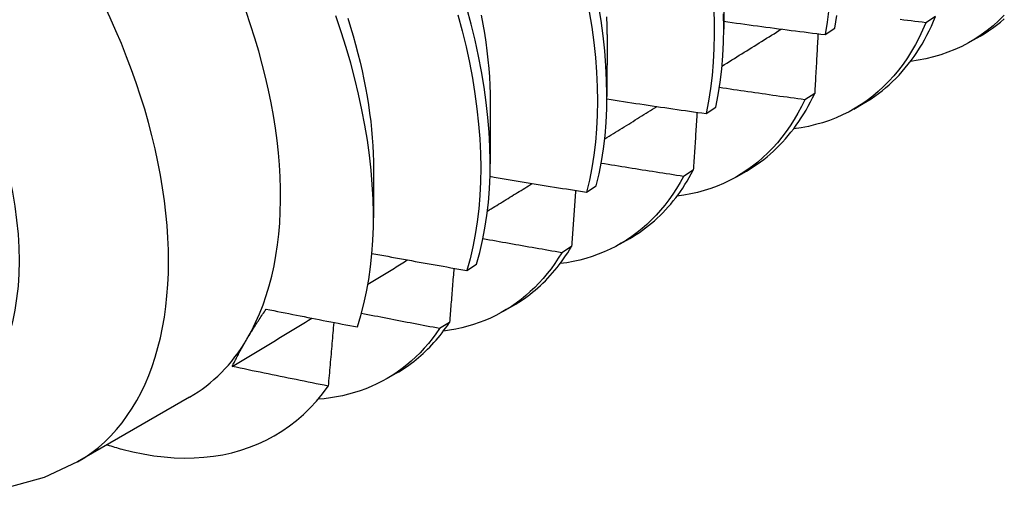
# Model space of a CAD drawing. Header units: inches. Extents: x 168.6 to 197.3, y 53.8 to 105.3.
# Tile 20 of 28: x 176.314 to 176.607, y 85.753 to 85.892. Entities that reach past the tile are written whole.
import ezdxf

# ---------------------------------------------------------------- set-up
doc = ezdxf.new("R2010")
doc.units = ezdxf.units.IN
doc.header["$MEASUREMENT"] = 0
doc.layers.add('Visible Edges(ANSI)', color=7, linetype='Continuous', lineweight=25)
doc.layers.add('Visible Tangent Edges(ANSI)', color=7, linetype='Continuous', lineweight=25)

msp = doc.modelspace()

# ---------------------------------------------------------------- linework, layer by layer
at = {"layer": 'Visible Edges(ANSI)'}
for p, q in [((176.52364, 85.90793), (176.52362, 85.88944)), ((176.5868, 85.89322), (176.58389, 85.89136)), ((176.55387, 85.88781), (176.55673, 85.88971)), ((176.48884, 85.88784), (176.48882, 85.86935)), ((176.59721, 85.88571), (176.60002, 85.88733)), ((176.55074, 85.87024), (176.54782, 85.86839)), ((176.45404, 85.86775), (176.45402, 85.84926)), ((176.51837, 85.86427), (176.52125, 85.86617)), ((176.56241, 85.86562), (176.56522, 85.86724)), ((176.41925, 85.84766), (176.41923, 85.83321)), ((176.51456, 85.84738), (176.51164, 85.84554)), ((176.52761, 85.84553), (176.53042, 85.84715)), ((176.48276, 85.84084), (176.48565, 85.84273)), ((176.49281, 85.82544), (176.49562, 85.82706)), ((176.47828, 85.82464), (176.47535, 85.82281)), ((176.44704, 85.81752), (176.44993, 85.8194)), ((176.45801, 85.80535), (176.46082, 85.80697)), ((176.4419, 85.80203), (176.43896, 85.8002)), ((176.42321, 85.78526), (176.42602, 85.78688)), ((176.36445, 85.77974), (176.33105, 85.76046))]:
    msp.add_line(p, q, dxfattribs=at)
at = {"layer": 'Visible Edges(ANSI)', "flags": 128}
for points in [[(176.44993, 85.8194), (176.4509, 85.82285), (176.45174, 85.82642), (176.45245, 85.8301), (176.45303, 85.8339), (176.45348, 85.8378), (176.45379, 85.8418), (176.45397, 85.84589), (176.45402, 85.85008), (176.45393, 85.85435), (176.45371, 85.85869), (176.45335, 85.86312), (176.45286, 85.86761), (176.45223, 85.87216), (176.45147, 85.87677), (176.45058, 85.88143), (176.44955, 85.88614), (176.4484, 85.89088), (176.44711, 85.89566)], [(176.48565, 85.84273), (176.4865, 85.84629), (176.48721, 85.84997), (176.4878, 85.85376), (176.48826, 85.85765), (176.48858, 85.86165), (176.48877, 85.86574), (176.48882, 85.86992), (176.48874, 85.87418), (176.48852, 85.87852), (176.48817, 85.88294), (176.48769, 85.88743), (176.48707, 85.89198), (176.48632, 85.89659)], [(176.52055, 85.8964), (176.52074, 85.89207), (176.52081, 85.88781), (176.52073, 85.88365), (176.52053, 85.87957), (176.52019, 85.87559), (176.51972, 85.87171), (176.51911, 85.86794), (176.51837, 85.86427)], [(176.41443, 85.80069), (176.41546, 85.80405), (176.41637, 85.80752), (176.41716, 85.81111), (176.41782, 85.8148), (176.41835, 85.81859), (176.41876, 85.82246), (176.41904, 85.82643), (176.4192, 85.83048), (176.41922, 85.83461), (176.41912, 85.83881), (176.41889, 85.84309), (176.41853, 85.84744), (176.41804, 85.85186), (176.41743, 85.85633), (176.41668, 85.86086), (176.41581, 85.86542), (176.41482, 85.87002), (176.4137, 85.87465), (176.41246, 85.8793), (176.41109, 85.88397), (176.40961, 85.88866), (176.40801, 85.89336)], [(176.41159, 85.89272), (176.41241, 85.89008), (176.41319, 85.88745), (176.41392, 85.88483), (176.4146, 85.88222), (176.41524, 85.87962), (176.41584, 85.87704), (176.41638, 85.87448), (176.41688, 85.87193), (176.41733, 85.8694), (176.41774, 85.86689), (176.41809, 85.8644), (176.4184, 85.86194), (176.41865, 85.8595), (176.41886, 85.85708), (176.41902, 85.85469), (176.41913, 85.85233), (176.4192, 85.85), (176.41921, 85.84769)], [(176.4444, 85.89367), (176.44568, 85.8889), (176.44682, 85.88415), (176.44784, 85.87945), (176.44872, 85.87479), (176.44947, 85.87019), (176.45009, 85.86564), (176.45057, 85.86115), (176.45092, 85.85674), (176.45113, 85.85239), (176.45121, 85.84813), (176.45115, 85.84395), (176.45096, 85.83987), (176.45064, 85.83587), (176.45018, 85.83198), (176.44959, 85.8282), (176.44887, 85.82452), (176.44802, 85.82096), (176.44704, 85.81752)], [(176.45135, 85.89359), (176.45185, 85.89089), (176.45231, 85.88821), (176.45271, 85.88556), (176.45306, 85.88293), (176.45336, 85.88033), (176.4536, 85.87775), (176.45379, 85.8752), (176.45392, 85.87269), (176.454, 85.8702), (176.45403, 85.86775)], [(176.48357, 85.89461), (176.48431, 85.89001), (176.48492, 85.88546), (176.48539, 85.88098), (176.48573, 85.87657), (176.48594, 85.87223), (176.48601, 85.86797), (176.48594, 85.8638), (176.48575, 85.85972), (176.48541, 85.85573), (176.48495, 85.85185), (176.48435, 85.84807), (176.48362, 85.8444), (176.48276, 85.84084)], [(176.48867, 85.89309), (176.48876, 85.89046), (176.48879, 85.88786)], [(176.52125, 85.86617), (176.52197, 85.86984), (176.52257, 85.87362), (176.52303, 85.87751), (176.52336, 85.8815), (176.52356, 85.88558), (176.52362, 85.88976), (176.52355, 85.89402)], [(176.55496, 85.89545), (176.55448, 85.89157), (176.55387, 85.88781)], [(176.55673, 85.88971), (176.55734, 85.89349)], [(176.56522, 85.86724), (176.56638, 85.86794), (176.56753, 85.86867), (176.56865, 85.86944), (176.56975, 85.87024), (176.57083, 85.87108), (176.57189, 85.87195), (176.57292, 85.87285), (176.57393, 85.87379), (176.57492, 85.87477), (176.57589, 85.87577), (176.57683, 85.87681), (176.57774, 85.87789), (176.57864, 85.87899), (176.57951, 85.88013), (176.58035, 85.8813), (176.58117, 85.8825), (176.58196, 85.88374), (176.58273, 85.885), (176.58348, 85.8863), (176.58419, 85.88762), (176.58488, 85.88898), (176.58555, 85.89036), (176.58619, 85.89178), (176.5868, 85.89322)], [(176.60726, 85.8936), (176.60563, 85.89199), (176.60394, 85.89047), (176.60218, 85.88905), (176.60037, 85.88772), (176.5985, 85.88649), (176.59657, 85.88535), (176.59459, 85.88431), (176.59255, 85.88337), (176.59046, 85.88253), (176.58832, 85.88179), (176.58613, 85.88115), (176.58389, 85.88061), (176.58161, 85.88016), (176.57928, 85.87983)], [(176.52362, 85.89177), (176.52488, 85.89159), (176.52614, 85.89142), (176.5274, 85.89125), (176.52865, 85.89108), (176.52991, 85.89091), (176.53117, 85.89074), (176.53243, 85.89057), (176.53369, 85.8904), (176.53495, 85.89023), (176.53621, 85.89006), (176.53747, 85.8899), (176.53873, 85.88973), (176.53999, 85.88957), (176.54125, 85.8894), (176.54251, 85.88924), (176.54377, 85.88908), (176.54504, 85.88892), (176.5463, 85.88876), (176.54756, 85.8886), (176.54882, 85.88844), (176.55008, 85.88828), (176.55134, 85.88812), (176.55261, 85.88796), (176.55387, 85.88781)], [(176.58389, 85.89136), (176.58291, 85.88912), (176.58187, 85.88695), (176.58077, 85.88486), (176.5796, 85.88284), (176.57837, 85.88089), (176.57707, 85.87902), (176.57572, 85.87723), (176.5743, 85.87552), (176.57283, 85.87389), (176.5713, 85.87234), (176.56971, 85.87088), (176.56807, 85.8695), (176.56637, 85.8682), (176.56462, 85.86699), (176.56282, 85.86586), (176.56097, 85.86482), (176.55907, 85.86387), (176.55712, 85.86301), (176.55512, 85.86224), (176.55308, 85.86156), (176.55099, 85.86097), (176.54886, 85.86046), (176.54669, 85.86005), (176.54448, 85.85973)], [(176.58389, 85.89136), (176.58279, 85.89149), (176.58169, 85.89162), (176.58059, 85.89175), (176.57948, 85.89188), (176.57838, 85.89202), (176.57728, 85.89215), (176.57618, 85.89228)], [(176.60002, 85.88733), (176.60128, 85.88809), (176.60252, 85.88889), (176.60373, 85.88973), (176.60491, 85.89061), (176.60608, 85.89153), (176.60721, 85.89249)], [(176.52311, 85.87842), (176.52385, 85.87888), (176.52459, 85.87934), (176.52532, 85.8798), (176.52606, 85.88026), (176.5268, 85.88072), (176.52754, 85.88118), (176.52828, 85.88164), (176.52902, 85.8821), (176.52976, 85.88256), (176.5305, 85.88302), (176.53124, 85.88348), (176.53197, 85.88394), (176.53271, 85.8844), (176.53345, 85.88486), (176.53419, 85.88532), (176.53493, 85.88578), (176.53567, 85.88624), (176.53641, 85.88671), (176.53714, 85.88717), (176.53788, 85.88763), (176.53862, 85.88809), (176.53936, 85.88855), (176.5401, 85.88901), (176.54084, 85.88947)], [(176.55172, 85.88807), (176.55168, 85.88733), (176.55164, 85.88659), (176.5516, 85.88585), (176.55156, 85.88511), (176.55152, 85.88437), (176.55148, 85.88363), (176.55144, 85.88289), (176.5514, 85.88215), (176.55136, 85.88141), (176.55132, 85.88067), (176.55128, 85.87992), (176.55124, 85.87918), (176.5512, 85.87844), (176.55116, 85.87769), (176.55112, 85.87695), (176.55107, 85.87621), (176.55103, 85.87546), (176.55099, 85.87472), (176.55095, 85.87397), (176.55091, 85.87323), (176.55086, 85.87248), (176.55082, 85.87173), (176.55078, 85.87099), (176.55074, 85.87024)], [(176.54782, 85.86839), (176.54675, 85.86853), (176.54569, 85.86868), (176.54463, 85.86882), (176.54356, 85.86897), (176.5425, 85.86912), (176.54144, 85.86926), (176.54038, 85.86941), (176.53931, 85.86956), (176.53825, 85.86971), (176.53719, 85.86986), (176.53613, 85.87001), (176.53507, 85.87016), (176.534, 85.87031), (176.53294, 85.87046), (176.53188, 85.87062), (176.53082, 85.87077), (176.52976, 85.87092), (176.5287, 85.87108), (176.52764, 85.87123), (176.52657, 85.87139), (176.52551, 85.87154), (176.52445, 85.8717), (176.52339, 85.87186), (176.52233, 85.87201)], [(176.53042, 85.84715), (176.53149, 85.84779), (176.53254, 85.84845), (176.53357, 85.84915), (176.53458, 85.84987), (176.53558, 85.85063), (176.53656, 85.85141), (176.53751, 85.85222), (176.53845, 85.85306), (176.53937, 85.85393), (176.54027, 85.85483), (176.54116, 85.85576), (176.54202, 85.85671), (176.54286, 85.85769), (176.54368, 85.8587), (176.54448, 85.85974), (176.54526, 85.8608), (176.54602, 85.86189), (176.54676, 85.863), (176.54747, 85.86415), (176.54817, 85.86531), (176.54884, 85.86651), (176.5495, 85.86773), (176.55013, 85.86897), (176.55074, 85.87024)], [(176.48815, 85.85674), (176.4888, 85.85714), (176.48945, 85.85754), (176.4901, 85.85794), (176.49075, 85.85834), (176.4914, 85.85875), (176.49205, 85.85915), (176.4927, 85.85955), (176.49335, 85.85995), (176.494, 85.86035), (176.49465, 85.86076), (176.4953, 85.86116), (176.49595, 85.86156), (176.4966, 85.86196), (176.49725, 85.86237), (176.4979, 85.86277), (176.49855, 85.86317), (176.4992, 85.86357), (176.49985, 85.86398), (176.5005, 85.86438), (176.50115, 85.86478), (176.5018, 85.86518), (176.50245, 85.86559), (176.5031, 85.86599), (176.50375, 85.86639)], [(176.48882, 85.86864), (176.49005, 85.86845), (176.49128, 85.86826), (176.49251, 85.86807), (176.49374, 85.86788), (176.49497, 85.86769), (176.4962, 85.86751), (176.49743, 85.86732), (176.49866, 85.86714), (176.49989, 85.86695), (176.50112, 85.86677), (176.50235, 85.86659), (176.50358, 85.8664), (176.50481, 85.86622), (176.50604, 85.86604), (176.50728, 85.86586), (176.50851, 85.86568), (176.50974, 85.8655), (176.51097, 85.86533), (176.51221, 85.86515), (176.51344, 85.86497), (176.51467, 85.8648), (176.51591, 85.86462), (176.51714, 85.86445), (176.51837, 85.86427)], [(176.54782, 85.86839), (176.54682, 85.86635), (176.54576, 85.86439), (176.54464, 85.86249), (176.54347, 85.86065), (176.54224, 85.85889), (176.54096, 85.8572), (176.53963, 85.85557), (176.53824, 85.85402), (176.5368, 85.85254), (176.53531, 85.85114), (176.53377, 85.84981), (176.53218, 85.84856), (176.53055, 85.84738), (176.52886, 85.84628), (176.52713, 85.84526), (176.52536, 85.84431), (176.52354, 85.84345), (176.52168, 85.84266), (176.51977, 85.84196), (176.51783, 85.84133), (176.51585, 85.84079), (176.51383, 85.84033), (176.51177, 85.83994), (176.50968, 85.83964)], [(176.51566, 85.86466), (176.51561, 85.86394), (176.51557, 85.86322), (176.51552, 85.86251), (176.51548, 85.86179), (176.51544, 85.86107), (176.51539, 85.86035), (176.51535, 85.85964), (176.5153, 85.85892), (176.51526, 85.8582), (176.51521, 85.85748), (176.51517, 85.85676), (176.51512, 85.85604), (176.51507, 85.85532), (176.51503, 85.8546), (176.51498, 85.85388), (176.51494, 85.85316), (176.51489, 85.85244), (176.51484, 85.85171), (176.5148, 85.85099), (176.51475, 85.85027), (176.5147, 85.84955), (176.51466, 85.84882), (176.51461, 85.8481), (176.51456, 85.84738)], [(176.51164, 85.84554), (176.51061, 85.84569), (176.50959, 85.84585), (176.50857, 85.84601), (176.50754, 85.84617), (176.50652, 85.84632), (176.5055, 85.84648), (176.50448, 85.84664), (176.50345, 85.8468), (176.50243, 85.84696), (176.50141, 85.84713), (176.50039, 85.84729), (176.49937, 85.84745), (176.49835, 85.84761), (176.49732, 85.84778), (176.4963, 85.84794), (176.49528, 85.84811), (176.49426, 85.84827), (176.49324, 85.84844), (176.49222, 85.8486), (176.4912, 85.84877), (176.49018, 85.84894), (176.48916, 85.8491), (176.48814, 85.84927), (176.48712, 85.84944)], [(176.49562, 85.82706), (176.49659, 85.82764), (176.49755, 85.82824), (176.49849, 85.82886), (176.49941, 85.82951), (176.50032, 85.83019), (176.50122, 85.83088), (176.5021, 85.83161), (176.50296, 85.83235), (176.50381, 85.83312), (176.50465, 85.83391), (176.50546, 85.83473), (176.50627, 85.83557), (176.50705, 85.83643), (176.50782, 85.83731), (176.50857, 85.83822), (176.50931, 85.83915), (176.51002, 85.8401), (176.51072, 85.84108), (176.51141, 85.84207), (176.51207, 85.84309), (176.51272, 85.84413), (176.51335, 85.84519), (176.51397, 85.84627), (176.51456, 85.84738)], [(176.45319, 85.8352), (176.45375, 85.83555), (176.45431, 85.83589), (176.45487, 85.83623), (176.45543, 85.83658), (176.45599, 85.83692), (176.45655, 85.83726), (176.45711, 85.83761), (176.45767, 85.83795), (176.45823, 85.8383), (176.45878, 85.83864), (176.45934, 85.83898), (176.4599, 85.83933), (176.46046, 85.83967), (176.46102, 85.84001), (176.46158, 85.84036), (176.46214, 85.8407), (176.4627, 85.84104), (176.46326, 85.84139), (176.46382, 85.84173), (176.46438, 85.84208), (176.46493, 85.84242), (176.46549, 85.84276), (176.46605, 85.84311), (176.46661, 85.84345)], [(176.45396, 85.84557), (176.45516, 85.84536), (176.45636, 85.84516), (176.45756, 85.84496), (176.45876, 85.84475), (176.45995, 85.84455), (176.46115, 85.84435), (176.46235, 85.84415), (176.46355, 85.84395), (176.46475, 85.84375), (176.46595, 85.84355), (176.46715, 85.84335), (176.46835, 85.84316), (176.46955, 85.84296), (176.47075, 85.84277), (176.47195, 85.84257), (176.47315, 85.84238), (176.47435, 85.84218), (176.47555, 85.84199), (176.47675, 85.8418), (176.47796, 85.8416), (176.47916, 85.84141), (176.48036, 85.84122), (176.48156, 85.84103), (176.48276, 85.84084)], [(176.51164, 85.84554), (176.51062, 85.8437), (176.50955, 85.84193), (176.50844, 85.84021), (176.50727, 85.83856), (176.50606, 85.83697), (176.5048, 85.83544), (176.50349, 85.83398), (176.50213, 85.83258), (176.50073, 85.83125), (176.49929, 85.82998), (176.4978, 85.82879), (176.49627, 85.82765), (176.4947, 85.82659), (176.49308, 85.8256), (176.49143, 85.82467), (176.48974, 85.82382), (176.488, 85.82304), (176.48623, 85.82232), (176.48443, 85.82168), (176.48258, 85.82111), (176.48071, 85.82061), (176.4788, 85.82019), (176.47686, 85.81983), (176.47488, 85.81955)], [(176.47948, 85.84136), (176.47943, 85.84067), (176.47938, 85.83997), (176.47934, 85.83928), (176.47929, 85.83858), (176.47924, 85.83789), (176.47919, 85.83719), (176.47914, 85.8365), (176.47909, 85.8358), (176.47904, 85.83511), (176.47899, 85.83441), (176.47894, 85.83372), (176.47889, 85.83302), (176.47884, 85.83232), (176.47879, 85.83163), (176.47874, 85.83093), (176.47869, 85.83023), (176.47864, 85.82953), (176.47859, 85.82883), (176.47854, 85.82814), (176.47849, 85.82744), (176.47844, 85.82674), (176.47839, 85.82604), (176.47834, 85.82534), (176.47828, 85.82464)], [(176.47535, 85.82281), (176.47437, 85.82297), (176.47339, 85.82314), (176.47241, 85.82331), (176.47143, 85.82348), (176.47045, 85.82365), (176.46947, 85.82382), (176.46849, 85.82398), (176.46751, 85.82415), (176.46653, 85.82433), (176.46555, 85.8245), (176.46457, 85.82467), (176.46359, 85.82484), (176.46261, 85.82501), (176.46163, 85.82519), (176.46065, 85.82536), (176.45968, 85.82553), (176.4587, 85.82571), (176.45772, 85.82588), (176.45674, 85.82606), (176.45576, 85.82623), (176.45479, 85.82641), (176.45381, 85.82659), (176.45283, 85.82676), (176.45185, 85.82694)], [(176.41878, 85.82261), (176.41995, 85.82239), (176.42113, 85.82217), (176.4223, 85.82196), (176.42348, 85.82174), (176.42465, 85.82152), (176.42583, 85.82131), (176.42701, 85.82109), (176.42818, 85.82087), (176.42936, 85.82066), (176.43054, 85.82045), (176.43171, 85.82023), (176.43289, 85.82002), (176.43407, 85.81981), (176.43525, 85.8196), (176.43643, 85.81939), (176.4376, 85.81918), (176.43878, 85.81897), (176.43996, 85.81876), (176.44114, 85.81855), (176.44232, 85.81834), (176.4435, 85.81813), (176.44468, 85.81793), (176.44586, 85.81772), (176.44704, 85.81752)], [(176.47535, 85.82281), (176.47433, 85.82116), (176.47326, 85.81957), (176.47215, 85.81804), (176.471, 85.81656), (176.46981, 85.81513), (176.46857, 85.81377), (176.4673, 85.81246), (176.46598, 85.8112), (176.46463, 85.81001), (176.46324, 85.80888), (176.46181, 85.8078), (176.46034, 85.80679), (176.45883, 85.80583), (176.45729, 85.80494), (176.45572, 85.80411), (176.45411, 85.80334), (176.45246, 85.80263), (176.45078, 85.80199), (176.44908, 85.80141), (176.44734, 85.80089), (176.44557, 85.80044), (176.44377, 85.80005), (176.44194, 85.79972), (176.44008, 85.79946)], [(176.46082, 85.80697), (176.46169, 85.80749), (176.46256, 85.80802), (176.4634, 85.80858), (176.46424, 85.80916), (176.46507, 85.80975), (176.46588, 85.81037), (176.46668, 85.811), (176.46747, 85.81165), (176.46824, 85.81233), (176.469, 85.81302), (176.46975, 85.81373), (176.47049, 85.81446), (176.47121, 85.81521), (176.47192, 85.81597), (176.47262, 85.81676), (176.47331, 85.81756), (176.47398, 85.81839), (176.47463, 85.81923), (176.47528, 85.82008), (176.47591, 85.82096), (176.47652, 85.82185), (176.47712, 85.82276), (176.47771, 85.82369), (176.47828, 85.82464)], [(176.41759, 85.81343), (176.41808, 85.81373), (176.41857, 85.81403), (176.41907, 85.81433), (176.41956, 85.81463), (176.42005, 85.81493), (176.42055, 85.81524), (176.42104, 85.81554), (176.42153, 85.81584), (176.42203, 85.81614), (176.42252, 85.81644), (176.42301, 85.81674), (176.42351, 85.81704), (176.424, 85.81734), (176.42449, 85.81764), (176.42499, 85.81794), (176.42548, 85.81824), (176.42597, 85.81855), (176.42647, 85.81885), (176.42696, 85.81915), (176.42745, 85.81945), (176.42795, 85.81975), (176.42844, 85.82005), (176.42893, 85.82035), (176.42943, 85.82065)], [(176.4432, 85.81819), (176.44314, 85.81752), (176.44309, 85.81685), (176.44304, 85.81617), (176.44299, 85.8155), (176.44293, 85.81483), (176.44288, 85.81416), (176.44283, 85.81349), (176.44277, 85.81282), (176.44272, 85.81214), (176.44267, 85.81147), (176.44261, 85.8108), (176.44256, 85.81012), (176.4425, 85.80945), (176.44245, 85.80878), (176.4424, 85.8081), (176.44234, 85.80743), (176.44229, 85.80675), (176.44223, 85.80608), (176.44218, 85.8054), (176.44212, 85.80473), (176.44207, 85.80405), (176.44201, 85.80338), (176.44196, 85.8027), (176.4419, 85.80203)], [(176.3815, 85.79701), (176.38171, 85.79737), (176.38193, 85.79773), (176.38215, 85.7981), (176.38237, 85.79846), (176.38259, 85.79882), (176.38282, 85.79919), (176.38304, 85.79956), (176.38327, 85.79993), (176.3835, 85.8003), (176.38374, 85.80067), (176.38397, 85.80104), (176.38421, 85.80141), (176.38445, 85.80179), (176.38469, 85.80216), (176.38494, 85.80254), (176.38519, 85.80292), (176.38543, 85.8033), (176.38569, 85.80368), (176.38594, 85.80406), (176.38619, 85.80445), (176.38645, 85.80483), (176.38671, 85.80522), (176.38697, 85.80561), (176.38724, 85.806)], [(176.38724, 85.806), (176.38837, 85.80577), (176.3895, 85.80554), (176.39063, 85.80531), (176.39176, 85.80509), (176.39289, 85.80486), (176.39402, 85.80464), (176.39516, 85.80441), (176.39629, 85.80419), (176.39742, 85.80397), (176.39855, 85.80374), (176.39968, 85.80352), (176.40082, 85.8033), (176.40195, 85.80308), (176.40308, 85.80286), (176.40422, 85.80264), (176.40535, 85.80242), (176.40649, 85.8022), (176.40762, 85.80198), (176.40876, 85.80177), (176.40989, 85.80155), (176.41103, 85.80133), (176.41216, 85.80112), (176.4133, 85.8009), (176.41443, 85.80069)], [(176.43896, 85.8002), (176.43798, 85.80039), (176.43701, 85.80057), (176.43604, 85.80075), (176.43506, 85.80093), (176.43409, 85.80112), (176.43312, 85.8013), (176.43215, 85.80149), (176.43118, 85.80167), (176.4302, 85.80186), (176.42923, 85.80204), (176.42826, 85.80223), (176.42729, 85.80242), (176.42632, 85.8026), (176.42535, 85.80279), (176.42438, 85.80298), (176.4234, 85.80317), (176.42243, 85.80336), (176.42146, 85.80355), (176.42049, 85.80374), (176.41952, 85.80393), (176.41855, 85.80412), (176.41758, 85.80431), (176.41661, 85.8045), (176.41564, 85.80469)], [(176.37715, 85.78889), (176.37814, 85.78949), (176.37913, 85.79009), (176.38012, 85.79069), (176.38111, 85.79129), (176.3821, 85.79189), (176.38309, 85.79249), (176.38408, 85.79309), (176.38507, 85.79369), (176.38606, 85.79428), (176.38705, 85.79488), (176.38804, 85.79548), (176.38903, 85.79608), (176.39002, 85.79668), (176.39101, 85.79728), (176.392, 85.79788), (176.39299, 85.79848), (176.39398, 85.79908), (176.39497, 85.79968), (176.39596, 85.80028), (176.39695, 85.80088), (176.39794, 85.80148), (176.39893, 85.80208), (176.39992, 85.80268), (176.40091, 85.80329)], [(176.4074, 85.80203), (176.40733, 85.80124), (176.40726, 85.80045), (176.4072, 85.79966), (176.40713, 85.79888), (176.40706, 85.79809), (176.40699, 85.7973), (176.40693, 85.79651), (176.40686, 85.79572), (176.40679, 85.79493), (176.40672, 85.79414), (176.40665, 85.79335), (176.40658, 85.79256), (176.40651, 85.79177), (176.40644, 85.79098), (176.40637, 85.79019), (176.4063, 85.7894), (176.40623, 85.78861), (176.40616, 85.78781), (176.40609, 85.78702), (176.40602, 85.78623), (176.40595, 85.78543), (176.40588, 85.78464), (176.40581, 85.78385), (176.40573, 85.78305)], [(176.42602, 85.78688), (176.4268, 85.78734), (176.42756, 85.78781), (176.42832, 85.7883), (176.42907, 85.7888), (176.4298, 85.78932), (176.43053, 85.78986), (176.43125, 85.79041), (176.43196, 85.79097), (176.43265, 85.79155), (176.43334, 85.79215), (176.43402, 85.79276), (176.43469, 85.79338), (176.43535, 85.79403), (176.436, 85.79468), (176.43664, 85.79535), (176.43726, 85.79603), (176.43788, 85.79673), (176.43849, 85.79745), (176.43908, 85.79817), (176.43967, 85.79892), (176.44024, 85.79967), (176.44081, 85.80044), (176.44136, 85.80123), (176.4419, 85.80203)], [(176.43896, 85.8002), (176.43787, 85.79865), (176.43675, 85.79716), (176.43559, 85.79572), (176.43438, 85.79433), (176.43313, 85.793), (176.43185, 85.79173), (176.43052, 85.79052), (176.42916, 85.78936), (176.42776, 85.78826), (176.42632, 85.78722), (176.42484, 85.78624), (176.42333, 85.78532), (176.42178, 85.78447), (176.4202, 85.78367), (176.41859, 85.78293), (176.41694, 85.78226), (176.41526, 85.78164), (176.41355, 85.78109), (176.41181, 85.78061), (176.41004, 85.78018), (176.40824, 85.77982), (176.40642, 85.77952), (176.40456, 85.77929), (176.40269, 85.77912)], [(176.37715, 85.78889), (176.3773, 85.78921), (176.37746, 85.78954), (176.37762, 85.78986), (176.37778, 85.79019), (176.37794, 85.79052), (176.37811, 85.79085), (176.37828, 85.79118), (176.37845, 85.79151), (176.37862, 85.79184), (176.37879, 85.79218), (176.37897, 85.79251), (176.37915, 85.79285), (176.37933, 85.79319), (176.37952, 85.79353), (176.37971, 85.79387), (176.3799, 85.79421), (176.38009, 85.79456), (176.38028, 85.79491), (176.38048, 85.79525), (176.38068, 85.7956), (176.38088, 85.79595), (176.38108, 85.7963), (176.38129, 85.79666), (176.3815, 85.79701)], [(176.40573, 85.78305), (176.40454, 85.78329), (176.40335, 85.78353), (176.40215, 85.78376), (176.40096, 85.784), (176.39977, 85.78424), (176.39857, 85.78448), (176.39738, 85.78472), (176.39619, 85.78496), (176.395, 85.7852), (176.39381, 85.78544), (176.39261, 85.78568), (176.39142, 85.78593), (176.39023, 85.78617), (176.38904, 85.78641), (176.38785, 85.78666), (176.38666, 85.7869), (176.38547, 85.78715), (176.38428, 85.7874), (176.38309, 85.78764), (176.3819, 85.78789), (176.38072, 85.78814), (176.37953, 85.78839), (176.37834, 85.78864), (176.37715, 85.78889)], [(176.34428, 85.76423), (176.34747, 85.76345), (176.35062, 85.76281), (176.35374, 85.7623), (176.35682, 85.76192), (176.35986, 85.76169), (176.36285, 85.76159), (176.3658, 85.76164), (176.36869, 85.76182), (176.37154, 85.76214), (176.37433, 85.7626), (176.37705, 85.76319), (176.37971, 85.76393), (176.3823, 85.7648), (176.38482, 85.7658), (176.38727, 85.76694), (176.38965, 85.76821), (176.39194, 85.76962), (176.39417, 85.77115), (176.39631, 85.77282), (176.39837, 85.77462), (176.40034, 85.77654), (176.40223, 85.77859), (176.40403, 85.78076), (176.40573, 85.78305)], [(176.33105, 85.76046), (176.32113, 85.75581), (176.31065, 85.75287)]]:
    msp.add_lwpolyline(points, dxfattribs=at)
at = {"layer": 'Visible Edges(ANSI)'}
for centre, major_axis, start_param, end_param in [((176.299, 85.89311), (0.06545, -0.11337), 0.314748, 1.361945), ((176.299, 85.89311), (0.06545, -0.11337), 0, 0.314748), ((176.3164, 85.90316), (0.07776, -0.13468), 5.712947, 5.754141)]:
    msp.add_ellipse(centre, major_axis=major_axis, ratio=0.57735, start_param=start_param, end_param=end_param, dxfattribs=at)
at = {"layer": 'Visible Tangent Edges(ANSI)'}
msp.add_ellipse((176.26559, 85.87382), major_axis=(0.06545, -0.11337), ratio=0.57735, start_param=0, end_param=3.141593, dxfattribs=at)
msp.add_ellipse((176.24332, 85.86097), major_axis=(0.0497, -0.08609), ratio=0.57735, dxfattribs=at)

doc.saveas('drawing.dxf')
